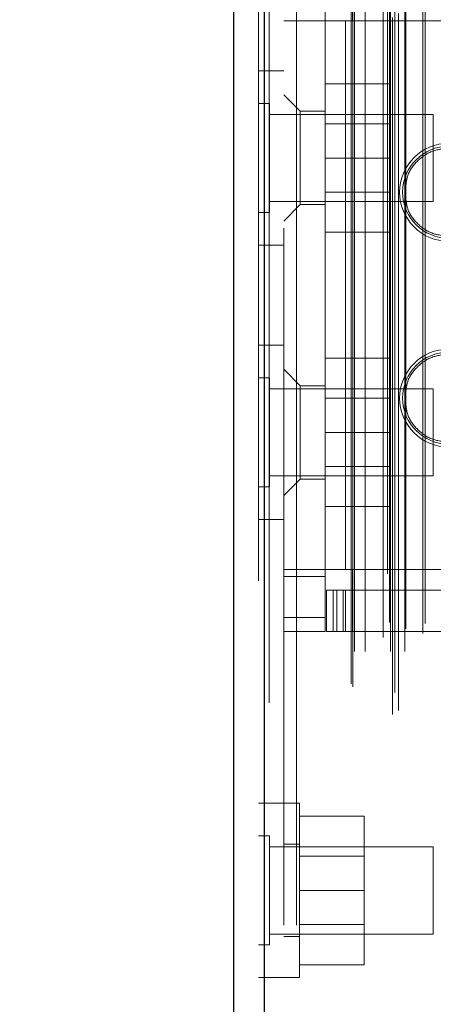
# Model space of a CAD drawing. Header units: inches. Extents: x 0.2 to 10.8, y 0.2 to 8.2.
# Tile 149 of 171: x 5.9785 to 6.0377, y 4.4192 to 4.5604. Entities that reach past the tile are written whole.
import ezdxf

# ---------------------------------------------------------------- set-up
doc = ezdxf.new("R2010")
doc.units = ezdxf.units.IN
doc.header["$MEASUREMENT"] = 0
doc.linetypes.add('HIDDEN', pattern=[0.075, 0.05, -0.025])
doc.layers.add('DIMENSIONS', color=140, linetype='Continuous')
doc.layers.add('SLD-0', color=179, linetype='Continuous')
doc.styles.add('SLDTEXTSTYLE0', font='TXT', dxfattribs={"width": 0.7})
doc.dimstyles.new('SLDDIMSTYLE0', dxfattribs={"dimtxt": 0.084961, "dimasz": 0.13, "dimexe": 0, "dimexo": 0.0625, "dimgap": 0.02124, "dimtad": 0, "dimtih": 1, "dimtoh": 1, "dimlfac": 20, "dimrnd": 1e-09, "dimzin": 12, "dimdsep": 46, "dimtxsty": 'SLDTEXTSTYLE0', "dimsah": 1, "dimcen": 0.09, "dimadec": 0, "dimazin": 3, "dimtfac": 1, "dimtofl": 0, "dimtmove": 0, "dimatfit": 3, "dimfxl": 0, "dimfrac": 2, "dimtolj": 1, "dimtzin": 12, "dimarcsym": 0})

# ---------------------------------------------------------------- blocks, each defined once
blk = doc.blocks.new('_D_21')
at = {"layer": 'DIMENSIONS'}
for p, q in [((6.02052, 5.28417), (5.57338, 5.28417)), ((5.69838, 5.28417), (5.69838, 4.2921)), ((5.50146, 4.13805), (5.47293, 4.13805)), ((5.47293, 4.13805), (5.47293, 4.00302)), ((5.89529, 4.13805), (5.92382, 4.13805)), ((5.92382, 4.13805), (5.92382, 4.00302)), ((5.47293, 4.00302), (5.50146, 4.00302)), ((5.92382, 4.00302), (5.89529, 4.00302)), ((5.69838, 3.15997), (5.69838, 3.984)), ((6.02052, 3.15997), (5.57338, 3.15997))]:
    blk.add_line(p, q, dxfattribs=at)
for points in [[(5.69838, 5.28417), (5.67838, 5.15417), (5.71838, 5.15417)], [(5.69838, 3.15997), (5.71838, 3.28997), (5.67838, 3.28997)]]:
    blk.add_solid(points, dxfattribs=at)
at = {"layer": 'DIMENSIONS', "char_height": 0.083333, "attachment_point": 1, "style": 'SLDTEXTSTYLE0'}
for s, insert in [('42.48', (5.5368, 4.26449)), ('1079.1', (5.50146, 4.11044))]:
    blk.add_mtext(s, dxfattribs=dict(at, insert=insert))
blk = doc.blocks.new('_D_22')
at = {"layer": 'DIMENSIONS'}
for p, q in [((6.00217, 5.35332), (5.10787, 5.35332)), ((5.23287, 5.35332), (5.23287, 4.69707)), ((5.03596, 4.56694), (5.00743, 4.56694)), ((5.00743, 4.56694), (5.00743, 4.43191)), ((5.42979, 4.56694), (5.45832, 4.56694)), ((5.45832, 4.56694), (5.45832, 4.43191)), ((5.00743, 4.43191), (5.03596, 4.43191)), ((5.45832, 4.43191), (5.42979, 4.43191)), ((5.23287, 3.09077), (5.23287, 4.27786)), ((6.00217, 3.09077), (5.10787, 3.09077))]:
    blk.add_line(p, q, dxfattribs=at)
for points in [[(5.23287, 5.35332), (5.21287, 5.22332), (5.25287, 5.22332)], [(5.23287, 3.09077), (5.25287, 3.22077), (5.21287, 3.22077)]]:
    blk.add_solid(points, dxfattribs=at)
at = {"layer": 'DIMENSIONS', "char_height": 0.083333, "attachment_point": 1, "style": 'SLDTEXTSTYLE0'}
for s, insert in [('45.25', (5.0713, 4.69338)), ('1149.4', (5.03596, 4.53933)), ('OPENING', (4.97083, 4.38528))]:
    blk.add_mtext(s, dxfattribs=dict(at, insert=insert))

msp = doc.modelspace()

# ---------------------------------------------------------------- linework, layer by layer
at = {"layer": 'SLD-0', "linetype": 'HIDDEN', "lineweight": 18}
for p, q in [((6.0318696, 3.0607707), (6.0318696, 5.3833776)), ((6.0327286, 3.0613252), (6.0327286, 5.3828207)), ((6.0135798, 5.3817059), (6.0135798, 3.0624424)), ((6.0142049, 3.0624424), (6.0142049, 5.3817059)), ((6.0142049, 5.3817059), (6.0142049, 3.0624424)), ((6.0127175, 5.3799388), (6.0127175, 3.0642095)), ((6.0311614, 5.3809532), (6.0311614, 3.063188)), ((6.0322202, 3.0639521), (6.0322202, 5.3801961)), ((6.0259504, 3.065172), (6.0259504, 5.3789763)), ((6.0262101, 3.0647336), (6.0262101, 5.3794147)), ((6.0264504, 3.0698024), (6.0264504, 5.3743459)), ((6.0264504, 3.0698024), (6.0264504, 5.3743459)), ((6.02797, 3.0698024), (6.02797, 5.3743459)), ((6.0315909, 3.0698024), (6.0315909, 5.3743459)), ((6.0336579, 3.0698024), (6.0336579, 5.3743459)), ((6.0314636, 5.3739487), (6.0314636, 3.0702011)), ((6.0365811, 5.3738043), (6.0365811, 3.0703422)), ((6.0305549, 3.0718219), (6.0305549, 5.3723264)), ((6.0362527, 3.0723795), (6.0362527, 5.3717688)), ((6.0362527, 3.0723795), (6.0362527, 5.3717688)), ((6.0338191, 3.0730448), (6.0338191, 5.3711079)), ((6.0163175, 5.3305491), (6.0163175, 3.1135991)), ((6.0181175, 3.1135991), (6.0181175, 5.3305491)), ((6.0181175, 3.1135991), (6.0181175, 5.3305491)), ((6.0181175, 5.3305491), (6.0181175, 3.1135991)), ((6.0181175, 5.3305491), (6.0181175, 3.1135991)), ((6.022223, 4.474666), (6.022223, 4.5671857)), ((6.02616, 4.5632487), (6.02616, 4.560296)), ((6.022223, 4.560296), (6.0163175, 4.560296)), ((6.0251757, 4.560296), (6.022223, 4.560296)), ((6.0251757, 4.560296), (6.0251757, 4.4815558)), ((6.0251757, 4.560296), (6.0251757, 4.4815558)), ((6.02616, 4.560296), (6.0251757, 4.560296)), ((6.080097, 4.560296), (6.02616, 4.560296)), ((6.080097, 4.560296), (6.02616, 4.560296)), ((6.0163175, 4.5530991), (6.0127175, 4.5530991)), ((6.022223, 4.5512408), (6.031473, 4.5512408)), ((6.031473, 4.5405908), (6.031473, 4.5512408)), ((6.0186797, 4.5473038), (6.0163175, 4.549666)), ((6.01428, 4.5484144), (6.0127175, 4.5484144)), ((6.01428, 4.5327894), (6.01428, 4.5484144)), ((6.0377175, 4.5468519), (6.01428, 4.5468519)), ((6.0186797, 4.5473038), (6.0186797, 4.533918)), ((6.022223, 4.5473038), (6.0186797, 4.5473038)), ((6.0377175, 4.5343519), (6.0377175, 4.5468519)), ((6.031473, 4.5454883), (6.022223, 4.5454883)), ((6.022223, 4.5405908), (6.031473, 4.5405908)), ((6.031473, 4.5299408), (6.031473, 4.5405908)), ((6.022223, 4.5356933), (6.031473, 4.5356933)), ((6.01428, 4.5343519), (6.0377175, 4.5343519)), ((6.0163175, 4.5315558), (6.0186797, 4.533918)), ((6.0186797, 4.533918), (6.022223, 4.533918)), ((6.0127175, 4.5327894), (6.01428, 4.5327894)), ((6.022223, 4.5299408), (6.031473, 4.5299408)), ((6.0127175, 4.5280991), (6.0163175, 4.5280991)), ((6.0163175, 4.5137491), (6.0127175, 4.5137491)), ((6.022223, 4.5118908), (6.031473, 4.5118908)), ((6.031473, 4.5012408), (6.031473, 4.5118908)), ((6.0186797, 4.5079338), (6.0163175, 4.510296)), ((6.01428, 4.5090644), (6.0127175, 4.5090644)), ((6.01428, 4.4934394), (6.01428, 4.5090644)), ((6.0377175, 4.5075019), (6.01428, 4.5075019)), ((6.0186797, 4.5079338), (6.0186797, 4.5012408)), ((6.022223, 4.5079338), (6.0186797, 4.5079338)), ((6.0377175, 4.4950019), (6.0377175, 4.5075019)), ((6.031473, 4.5061383), (6.022223, 4.5061383)), ((6.0186797, 4.5012408), (6.0186797, 4.4945479)), ((6.022223, 4.5012408), (6.031473, 4.5012408)), ((6.031473, 4.4905908), (6.031473, 4.5012408)), ((6.022223, 4.4963433), (6.031473, 4.4963433)), ((6.01428, 4.4950019), (6.0377175, 4.4950019)), ((6.0163175, 4.4921857), (6.0186797, 4.4945479)), ((6.0186797, 4.4945479), (6.022223, 4.4945479)), ((6.0127175, 4.4934394), (6.01428, 4.4934394)), ((6.022223, 4.4905908), (6.031473, 4.4905908)), ((6.0127175, 4.4887491), (6.0163175, 4.4887491)), ((6.0163175, 4.4815558), (6.022223, 4.4815558)), ((6.0163175, 4.4805716), (6.022223, 4.4805716)), ((6.0251757, 4.4815558), (6.022223, 4.4815558)), ((6.02616, 4.4815558), (6.0251757, 4.4815558)), ((6.02616, 4.4815558), (6.080097, 4.4815558)), ((6.02616, 4.4815558), (6.02616, 4.478603)), ((6.02616, 4.4815558), (6.080097, 4.4815558)), ((6.0224198, 4.4726975), (6.0224198, 4.478603)), ((6.0224198, 4.478603), (6.0234041, 4.478603)), ((6.0234041, 4.4726975), (6.0234041, 4.478603)), ((6.0239163, 4.478603), (6.0234041, 4.478603)), ((6.0234041, 4.4726975), (6.0234041, 4.478603)), ((6.0239163, 4.4726975), (6.0239163, 4.478603)), ((6.0239163, 4.478603), (6.024809, 4.478603)), ((6.024809, 4.4726975), (6.024809, 4.478603)), ((6.0790212, 4.478603), (6.024809, 4.478603)), ((6.0251757, 4.478603), (6.0251757, 4.4726975)), ((6.02616, 4.478603), (6.02616, 4.4726975)), ((6.0163175, 4.474666), (6.022223, 4.474666)), ((6.0163175, 4.474666), (6.022223, 4.474666)), ((6.022223, 4.474666), (6.022223, 4.4726975)), ((6.0163175, 4.4726975), (6.022223, 4.4726975)), ((6.0234041, 4.4726975), (6.0224198, 4.4726975)), ((6.0239163, 4.4726975), (6.0234041, 4.4726975)), ((6.024809, 4.4726975), (6.0239163, 4.4726975)), ((6.024809, 4.4726975), (6.0790212, 4.4726975)), ((6.0163175, 4.4480336), (6.0127175, 4.4480336)), ((6.0185675, 4.4480325), (6.0163175, 4.4480325)), ((6.0185675, 4.4355325), (6.0185675, 4.4480325)), ((6.0185675, 4.4461825), (6.0278175, 4.4461825)), ((6.0278175, 4.4355325), (6.0278175, 4.4461825)), ((6.01428, 4.443345), (6.0127175, 4.443345)), ((6.01428, 4.4355325), (6.01428, 4.443345)), ((6.0185675, 4.4421575), (6.0163175, 4.4421575)), ((6.0377175, 4.4417825), (6.01428, 4.4417825)), ((6.0377175, 4.4355325), (6.0377175, 4.4417825)), ((6.0278175, 4.44043), (6.0185675, 4.44043)), ((6.01428, 4.42772), (6.01428, 4.4355325)), ((6.0185675, 4.4230325), (6.0185675, 4.4355325)), ((6.0185675, 4.4355325), (6.0278175, 4.4355325)), ((6.0278175, 4.4248825), (6.0278175, 4.4355325)), ((6.0377175, 4.4292825), (6.0377175, 4.4355325)), ((6.0185675, 4.430635), (6.0278175, 4.430635)), ((6.01428, 4.4292825), (6.0377175, 4.4292825)), ((6.0163175, 4.4289075), (6.0185675, 4.4289075)), ((6.0127175, 4.42772), (6.01428, 4.42772)), ((6.0185675, 4.4248825), (6.0278175, 4.4248825)), ((6.0127175, 4.4230336), (6.0163175, 4.4230336)), ((6.0163175, 4.4230325), (6.0185675, 4.4230325))]:
    msp.add_line(p, q, dxfattribs=at)
at = {"layer": 'SLD-0', "linetype": 'Continuous', "lineweight": 25}
for p, q in [((6.0135798, 3.0624424), (6.0135798, 5.3817059)), ((6.0091175, 5.3799388), (6.0091175, 3.0642095))]:
    msp.add_line(p, q, dxfattribs=at)
at = {"layer": 'SLD-0', "linetype": 'HIDDEN', "lineweight": 18}
for centre, radius in [((6.0399395, 4.5356897), 0.0070287), ((6.0399395, 4.5356897), 0.0066023), ((6.0399395, 4.5061621), 0.0070287), ((6.0399395, 4.5061621), 0.0066023)]:
    msp.add_arc(centre, radius, 90, 270, dxfattribs=at)
for points, knots in [([(6.0338191, 4.5367252), (6.0338832, 4.5371963), (6.0340592, 4.5384908), (6.035377, 4.5402626), (6.0374487, 4.5417321), (6.0391092, 4.5419214), (6.0399395, 4.542016)], [0, 0, 0, 0, 0.16020075, 0.44013383, 0.72006692, 1, 1, 1, 1]), ([(6.0399395, 4.5293633), (6.0391092, 4.529458), (6.0374487, 4.5296473), (6.035377, 4.5311168), (6.0340592, 4.5328885), (6.0338832, 4.534183), (6.0338191, 4.5346542)], [0, 0, 0, 0, 0.27993308, 0.55986617, 0.83979925, 1, 1, 1, 1]), ([(6.0338191, 4.5071976), (6.0338832, 4.5076688), (6.0340592, 4.5089633), (6.035377, 4.510735), (6.0374487, 4.5122045), (6.0391092, 4.5123938), (6.0399395, 4.5124885)], [0, 0, 0, 0, 0.16020075, 0.44013383, 0.72006692, 1, 1, 1, 1]), ([(6.0399395, 4.4998357), (6.0391092, 4.4999304), (6.0374487, 4.5001197), (6.035377, 4.5015892), (6.0340592, 4.5033609), (6.0338832, 4.5046554), (6.0338191, 4.5051266)], [0, 0, 0, 0, 0.27993308, 0.55986617, 0.83979925, 1, 1, 1, 1])]:
    msp.add_open_spline(points, degree=3, knots=knots, dxfattribs=at)

# ---------------------------------------------------------------- dimensions: what is measured, and where the dimension line sits
at = {"layer": 'DIMENSIONS'}
dim = msp.add_linear_dim(base=(5.232872, 5.3533208), p1=(6.0521742, 3.0907708), p2=(6.0521742, 5.3533208), angle=90, text='<>\\POPENING', dimstyle='SLDDIMSTYLE0', dxfattribs=at)
dim.commit()
dim.dimension.update_dxf_attribs({"geometry": '_D_22', "text_midpoint": (5.232872, 4.4874646), "dimtype": 160})
dim = msp.add_linear_dim(base=(5.6983772, 5.2841708), p1=(6.0705242, 3.1599708), p2=(6.0705242, 5.2841708), angle=90, dimstyle='SLDDIMSTYLE0', dxfattribs=at)
dim.commit()
dim.dimension.update_dxf_attribs({"geometry": '_D_21', "text_midpoint": (5.6983772, 4.1380493), "dimtype": 160})

doc.saveas('drawing.dxf')
